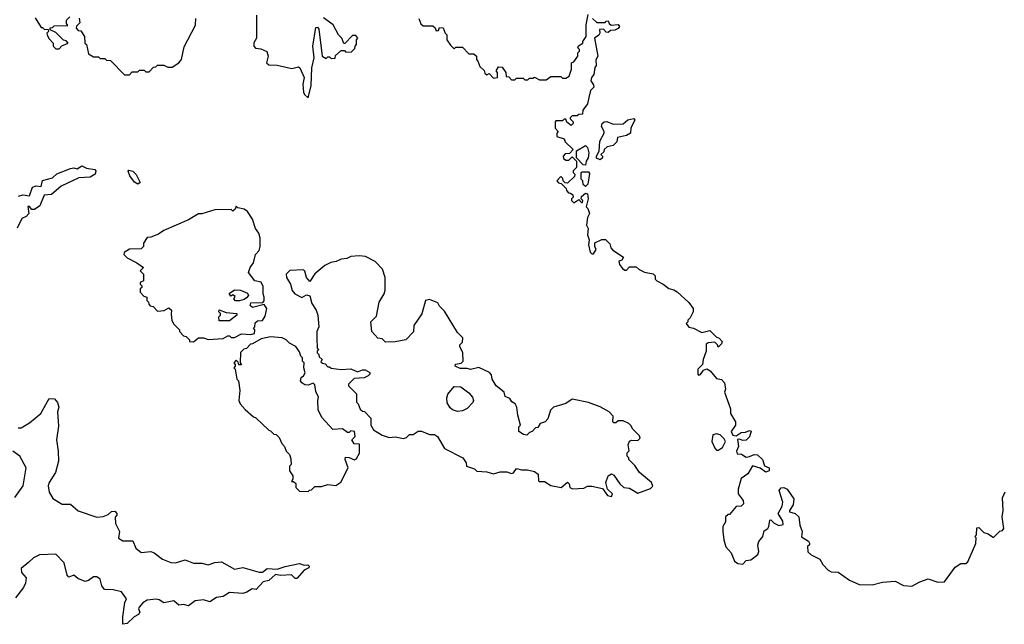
# Model space of a CAD drawing. Extents: x 2239805 to 2396427, y 665731 to 772158.
# Tile 212 of 256: x 2357805 to 2363810, y 691450 to 695137. Entities that reach past the tile are written whole.
import ezdxf

# ---------------------------------------------------------------- set-up
doc = ezdxf.new("R2010")
doc.units = 0

msp = doc.modelspace()

# ---------------------------------------------------------------- linework, layer by layer
at = {"layer": '0CON05XD'}
for points in [[(2357899.3, 695149.3), (2357935, 695090), (2357945, 695090), (2357955, 695080), (2357978.3, 695078.3), (2357980, 695065), (2357970, 695055), (2357973, 695043), (2357985, 695020), (2358010, 694995), (2358010, 694975), (2358025, 694960), (2358045, 694960), (2358061.7, 694978.3), (2358100, 694995), (2358088.3, 695008.3), (2358071.7, 695011.7), (2358025, 695060), (2357990, 695075), (2357991.7, 695088.3), (2358005, 695090), (2358015, 695100), (2358098.3, 695101.7), (2358090, 695115), (2358090, 695135), (2358110, 695155)], [(2358167, 695147), (2358171.7, 695118.3), (2358151.7, 695098.3), (2358150, 695085), (2358161.7, 695071.7), (2358178.3, 695068.3), (2358200, 695035), (2358203.3, 694995), (2358212.5, 694985), (2358225, 694930), (2358255, 694910), (2358285, 694910), (2358295, 694900), (2358325, 694900), (2358335, 694890), (2358358.3, 694888.3), (2358445, 694800), (2358475, 694800), (2358491.7, 694818.3), (2358525, 694820), (2358535, 694830), (2358565, 694830), (2358575, 694820), (2358595, 694820), (2358621.7, 694848.3), (2358635, 694850), (2358645, 694860), (2358685, 694860), (2358708.3, 694848.3), (2358735, 694847.5), (2358776.1, 694873.9), (2358792.5, 694895), (2358808.3, 694971.7), (2358877, 695103), (2358880, 695145)], [(2359250, 695165), (2359250, 695025), (2359233, 694997), (2359232.5, 694975), (2359243, 694963), (2359275, 694960), (2359313, 694943), (2359320, 694915), (2359310, 694875), (2359325, 694862.5), (2359375, 694860), (2359465, 694840), (2359505, 694850), (2359513, 694843), (2359540, 694785), (2359531.2, 694745), (2359536.7, 694695), (2359541.2, 694681.2), (2359565, 694660), (2359583.5, 694735), (2359585.9, 694844.1), (2359600, 694905), (2359593.6, 694975), (2359611.2, 695088.8), (2359620.7, 695090.7), (2359629.2, 695079.2), (2359650, 694915), (2359675, 694900), (2359685, 694910), (2359695, 694910), (2359705, 694900), (2359728.3, 694901.7), (2359731.7, 694918.3), (2359765, 694950), (2359785, 694950), (2359795, 694940), (2359828.3, 694941.7), (2359848.3, 694961.7), (2359850, 694975), (2359860, 694985), (2359860, 695015), (2359867.5, 695025), (2359855, 695040), (2359835, 695040), (2359788.3, 694991.7), (2359781.7, 694991.7), (2359770, 695025), (2359750, 695045), (2359716.4, 695106.4), (2359657.7, 695147.7)], [(2360240, 695145), (2360251.7, 695111.7), (2360265, 695100), (2360325, 695100), (2360338.3, 695088.3), (2360345, 695070), (2360358.3, 695071.7), (2360365, 695090), (2360388.3, 695088.3), (2360400, 695055), (2360410, 695045), (2360410, 695015), (2360431.7, 694981.7), (2360455, 694960), (2360465, 694970), (2360505, 694970), (2360545, 694930), (2360575, 694930), (2360590, 694915), (2360590, 694895), (2360600, 694885), (2360611.7, 694851.7), (2360638.3, 694828.3), (2360641.7, 694811.7), (2360655, 694800), (2360668.3, 694808.3), (2360695, 694780), (2360720, 694785), (2360720, 694815), (2360710, 694825), (2360725, 694850), (2360748.3, 694848.3), (2360770, 694815), (2360771.7, 694791.7), (2360788.3, 694788.3), (2360805, 694770), (2360825, 694770), (2360835, 694780), (2360875, 694780), (2360885, 694770), (2360905, 694770), (2360915, 694780), (2360935, 694780), (2360945, 694787.5), (2360975, 694770), (2361015, 694770), (2361045, 694790), (2361105, 694790), (2361115, 694780), (2361135, 694780), (2361157, 694793), (2361170, 694835), (2361170, 694875), (2361185, 694880), (2361210, 694915), (2361210, 694935), (2361220, 694945), (2361220, 694955), (2361210, 694965), (2361213, 694977), (2361240, 694995), (2361240, 695005), (2361260, 695035), (2361260, 695105), (2361271.7, 695168.3)], [(2361297.5, 695145), (2361325, 695120), (2361375, 695120), (2361381.7, 695128.3), (2361395, 695130), (2361400, 695115), (2361413, 695103), (2361455, 695107.5), (2361462.5, 695095), (2361455, 695082.5), (2361435, 695073.3), (2361408.3, 695071.7), (2361395, 695060), (2361381.7, 695061.7), (2361365, 695080), (2361341.7, 695078.3), (2361342.5, 695055), (2361336.7, 695043.3), (2361310, 695025), (2361330, 694915), (2361318.3, 694891.7), (2361321.7, 694858.3), (2361312.5, 694845), (2361306.4, 694803.6), (2361292.5, 694785), (2361287.5, 694765), (2361305, 694740), (2361307.5, 694725), (2361286.7, 694705), (2361276.4, 694663.6), (2361267.5, 694625), (2361240, 694585), (2361238.3, 694561.7), (2361215, 694560), (2361205, 694550), (2361175, 694550), (2361161.7, 694538.3), (2361161.7, 694531.7), (2361180, 694515), (2361180, 694505), (2361168.3, 694491.7), (2361141.7, 694511.7), (2361135, 694530), (2361125, 694530), (2361115, 694520), (2361075, 694520), (2361070, 694515), (2361070, 694475), (2361090, 694455), (2361080, 694445), (2361080, 694425), (2361125, 694410), (2361131.7, 694391.7), (2361180, 694345), (2361158.3, 694321.7), (2361131.7, 694318.3), (2361120, 694305), (2361121.7, 694291.7), (2361135, 694280), (2361155, 694280), (2361175, 694300), (2361200, 694275), (2361200, 694235), (2361180, 694215), (2361180, 694205), (2361190, 694195), (2361188.3, 694181.7), (2361145, 694140), (2361131.7, 694141.7), (2361120, 694155), (2361118.3, 694168.3), (2361105, 694180), (2361080, 694155), (2361091.7, 694141.7), (2361108.3, 694138.3), (2361138.3, 694108.3), (2361140, 694095), (2361151.7, 694081.7), (2361165, 694080), (2361178.3, 694068.3), (2361180, 694055), (2361170, 694045), (2361170, 694035), (2361185, 694020), (2361215, 694040), (2361231.7, 694021.7), (2361238.3, 694021.7), (2361240, 694035), (2361230, 694045), (2361231.7, 694058.3), (2361255, 694080), (2361267.5, 694075), (2361272.5, 694045), (2361260, 693995), (2361270, 693985), (2361280, 693955), (2361268.3, 693931.7), (2361262.5, 693885), (2361273, 693863), (2361267.5, 693825), (2361277.5, 693795), (2361273.3, 693765), (2361285, 693720), (2361295, 693710), (2361305, 693710), (2361320, 693735), (2361312.5, 693755), (2361313.6, 693776.4), (2361355, 693797.5), (2361377.5, 693797.5), (2361405, 693770), (2361410, 693745), (2361421.7, 693731.7), (2361488.3, 693688.3), (2361478.3, 693671.7), (2361460, 693665), (2361462.5, 693645), (2361480.7, 693620.7), (2361495, 693610), (2361505, 693610), (2361525, 693630), (2361565, 693630), (2361583, 693613), (2361615, 693597.5), (2361668.3, 693588.3), (2361680, 693575), (2361680, 693555), (2361690, 693545), (2361730, 693525), (2361765, 693497.5), (2361795, 693490), (2361815, 693477.5), (2361885, 693412.5), (2361912.5, 693375), (2361912.5, 693355), (2361895, 693320), (2361880, 693305), (2361880, 693295)], [(2361345, 694283.3), (2361323.6, 694293.6), (2361322.5, 694305), (2361340, 694335), (2361343, 694397), (2361370, 694445), (2361370, 694455), (2361352.5, 694485), (2361357.5, 694505), (2361370, 694515), (2361385, 694516.7), (2361425, 694500), (2361485, 694502.5), (2361513, 694527), (2361550, 694535), (2361557.5, 694525), (2361533, 694477), (2361530, 694445), (2361505, 694430), (2361451.7, 694418.3), (2361447, 694393), (2361425, 694370), (2361388.3, 694361.7), (2361370, 694345), (2361368.3, 694331.7), (2361350, 694315), (2361360, 694305), (2361360, 694295), (2361345, 694283.3)], [(2361255, 694250), (2361241.7, 694251.7), (2361200, 694295), (2361201.7, 694338.3), (2361255, 694370), (2361267, 694357), (2361276.7, 694325), (2361272.5, 694295), (2361260, 694275), (2361255, 694250)], [(2357798.3, 694061.7), (2357825, 694068.8), (2357865, 694062.5), (2357882.5, 694115), (2357905, 694123.3), (2357935, 694120), (2357945, 694157.5), (2358005, 694172.5), (2358032.3, 694197.7), (2358115, 694230), (2358135, 694233.3), (2358155, 694227.5), (2358185, 694246.7), (2358212.2, 694232.2), (2358263.8, 694223.8), (2358270, 694215), (2358266.2, 694195), (2358235, 694176), (2358165, 694173.8), (2358057.3, 694122.7), (2357998.1, 694071.9), (2357953.9, 694066.1), (2357928.3, 694001.7), (2357895, 693978.8), (2357880, 693980), (2357865, 693997.5), (2357855, 693997.5), (2357860, 693955), (2357845, 693937.5), (2357818.8, 693925), (2357790, 693865)], [(2358525, 694134.3), (2358505, 694146.7), (2358476.2, 694185), (2358467.5, 694212.5), (2358471.2, 694218.8), (2358495, 694213.8), (2358515, 694193.8), (2358538.8, 694145), (2358525, 694134.3)], [(2361255, 694120), (2361241.7, 694131.7), (2361240, 694155), (2361230, 694165), (2361230, 694205), (2361235, 694210), (2361275, 694210), (2361279.3, 694199.3), (2361270, 694135), (2361255, 694120)], [(2358865, 693172.5), (2358895, 693197.5), (2358925, 693196.7), (2358955, 693187.5), (2359045, 693192.5), (2359075, 693210), (2359085, 693210), (2359095, 693200), (2359115, 693200), (2359158.3, 693221.7), (2359215, 693217.5), (2359237, 693223), (2359240, 693245), (2359230, 693255), (2359240, 693265), (2359241.7, 693288.3), (2359255, 693300), (2359285, 693302.5), (2359301.7, 693328.3), (2359312.5, 693375), (2359295, 693400), (2359225, 693382.5), (2359210, 693395), (2359215, 693410), (2359288.3, 693411.7), (2359296.7, 693423.3), (2359296.7, 693445), (2359290, 693465), (2359289.3, 693509.3), (2359276.7, 693536.7), (2359240, 693545), (2359200, 693595), (2359210, 693625), (2359230, 693655), (2359243.3, 693705), (2359265, 693730), (2359272.5, 693755), (2359272.5, 693805), (2359262.5, 693835), (2359243, 693863), (2359225, 693920), (2359195, 693967.5), (2359175, 693982.5), (2359135, 693990), (2359125, 694000), (2359118.3, 693981.7), (2359105, 693970), (2359095, 693980), (2358995, 693977.5), (2358915, 693952.5), (2358895, 693952.5), (2358835, 693917.5), (2358685, 693852.5), (2358651.7, 693828.3), (2358605, 693810), (2358581.7, 693808.3), (2358560, 693775), (2358560, 693755), (2358545, 693740), (2358475, 693737.5), (2358441.7, 693718.3), (2358440, 693705), (2358460, 693685), (2358520, 693655), (2358560, 693625), (2358540, 693605), (2358560, 693585), (2358560, 693545), (2358540, 693535), (2358540, 693525), (2358550, 693515), (2358550, 693505), (2358540, 693495), (2358540, 693475), (2358561.7, 693451.7), (2358580, 693445), (2358580, 693425), (2358590, 693415), (2358591.7, 693401.7), (2358601.7, 693391.7), (2358618.3, 693388.3), (2358645, 693360), (2358687, 693363), (2358715, 693380), (2358730, 693365), (2358728.3, 693341.7), (2358733, 693303), (2358745, 693280), (2358780, 693245), (2358780, 693235), (2358805, 693210), (2358820, 693205), (2358840, 693185), (2358840, 693175), (2358865, 693172.5)], [(2361415, 692230), (2361420, 692245), (2361390, 692275), (2361380, 692315), (2361393.3, 692355), (2361415, 692366.7), (2361429.5, 692359.5), (2361465, 692307.5), (2361490, 692285), (2361525, 692280), (2361575, 692250), (2361651.7, 692278.3), (2361667, 692293), (2361657.5, 692315), (2361585, 692376.7), (2361557.5, 692417.5), (2361520, 692455), (2361520, 692465), (2361510, 692475), (2361510, 692495), (2361521.7, 692508.3), (2361516.7, 692545), (2361523.9, 692566.1), (2361537, 692573), (2361575, 692570), (2361590, 692585), (2361585, 692600), (2361545, 692640), (2361533, 692663), (2361520, 692675), (2361485, 692690), (2361455, 692690), (2361441.7, 692678.3), (2361428.3, 692678.3), (2361422.5, 692685), (2361425, 692720), (2361400, 692745), (2361346.1, 692776.1), (2361275, 692802.5), (2361175, 692822.5), (2361135, 692797.5), (2361060, 692775), (2361042.5, 692755), (2361027, 692703), (2361010, 692685), (2360980, 692675), (2360965, 692650), (2360951.7, 692648.3), (2360930, 692625), (2360915, 692620), (2360897, 692603), (2360878.3, 692608.3), (2360850, 692625), (2360850, 692655), (2360860, 692665), (2360842.5, 692725), (2360837.5, 692775), (2360827.5, 692795), (2360807, 692807), (2360795, 692827.5), (2360765, 692840), (2360760, 692865), (2360710, 692905), (2360687.5, 692945), (2360681.7, 692971.7), (2360670, 692985), (2360605, 693016.7), (2360555, 693003.3), (2360535, 693010), (2360490.7, 693010.7), (2360460, 693025), (2360463, 693037), (2360497, 693043), (2360510, 693055), (2360507.5, 693105), (2360490, 693145), (2360490, 693155), (2360505, 693170), (2360507, 693197), (2360475, 693230), (2360395, 693360), (2360365, 693390), (2360355, 693410), (2360305, 693430), (2360280, 693425), (2360257, 693343), (2360208.3, 693271.7), (2360207, 693233), (2360160, 693185), (2360095, 693172.5), (2360035, 693170), (2360015, 693190), (2359990, 693195), (2359952.5, 693235), (2359947.5, 693295), (2359981.7, 693328.3), (2359997.5, 693415), (2360027.5, 693465), (2360033, 693487), (2360033.3, 693565), (2360017.5, 693615), (2359973, 693663), (2359915, 693692.5), (2359875, 693696.7), (2359825, 693692.5), (2359799.3, 693680.7), (2359765, 693677.5), (2359735, 693662.5), (2359703, 693657), (2359665, 693637.5), (2359605, 693587.5), (2359575, 693540), (2359554.5, 693564.5), (2359543.8, 693603.8), (2359535, 693612.5), (2359452.5, 693607.5), (2359430, 693585), (2359432.5, 693565), (2359456.2, 693525), (2359466.1, 693486.1), (2359482.5, 693465), (2359525, 693443.3), (2359555, 693460), (2359573.6, 693453.6), (2359586.1, 693406.1), (2359612.5, 693365), (2359622.5, 693335), (2359630, 693265), (2359617.5, 693235), (2359617.5, 693195), (2359620, 693135), (2359630, 693125), (2359620, 693115), (2359620, 693105), (2359630, 693095), (2359631.7, 693081.7), (2359650, 693065), (2359641.7, 693051.7), (2359651.7, 693041.7), (2359668.3, 693038.3), (2359685, 693020), (2359695, 693020), (2359705, 693012.5), (2359765, 693003.3), (2359825, 693007.5), (2359865, 692990), (2359895, 693002.5), (2359911.7, 693001.7), (2359940, 692985), (2359940, 692975), (2359930, 692965), (2359905, 692952.5), (2359845, 692950), (2359810, 692915), (2359810, 692905), (2359860, 692855), (2359860, 692805), (2359870, 692795), (2359881.7, 692761.7), (2359895, 692750), (2359908.3, 692748.3), (2359947, 692707), (2359947.5, 692665), (2359962.5, 692635), (2360015, 692602.5), (2360058.3, 692588.3), (2360095, 692592.5), (2360145, 692582.5), (2360165, 692590), (2360181.7, 692608.3), (2360205, 692607.5), (2360235, 692627.5), (2360255, 692627.5), (2360305, 692607.5), (2360335, 692607.5), (2360352.5, 692595), (2360395, 692522.5), (2360507.5, 692465), (2360527.5, 692435), (2360530, 692415), (2360578.3, 692398.3), (2360593, 692383), (2360655, 692380), (2360695, 692367.5), (2360735, 692380), (2360775, 692380), (2360805, 692370), (2360816.4, 692373.6), (2360835, 692400), (2360865, 692392.5), (2360903, 692393), (2360945, 692382.5), (2360966.4, 692366.4), (2360970, 692325), (2360975, 692320), (2361005, 692320), (2361045, 692297.5), (2361106.4, 692283.6), (2361145, 692317.5), (2361157, 692307), (2361160, 692285), (2361177, 692277), (2361245, 692280), (2361268.3, 692291.7), (2361295, 692292.5), (2361358.8, 692278.8), (2361390, 692235), (2361415, 692230)], [(2359121.7, 693421.7), (2359110, 693435), (2359118.3, 693448.3), (2359105, 693460), (2359091.7, 693451.7), (2359081.7, 693468.3), (2359115, 693490), (2359151.7, 693488.3), (2359195, 693470), (2359200, 693455), (2359188.3, 693441.7), (2359175, 693430), (2359145, 693422.5), (2359121.7, 693421.7)], [(2359085, 693300), (2359021.7, 693301.7), (2359020, 693325), (2359030, 693335), (2359030, 693345), (2359020, 693355), (2359021.7, 693368.3), (2359065, 693352.5), (2359130, 693345), (2359130, 693335), (2359085, 693300)], [(2361880, 693295), (2361870, 693285), (2361885, 693262.5), (2361915, 693256.7), (2361965, 693230), (2362015, 693242.5), (2362052.3, 693202.3), (2362070, 693195), (2362090, 693175), (2362085, 693160), (2362065, 693140), (2362060, 693155), (2362045, 693170), (2362003.6, 693166.4), (2361991.7, 693158.3), (2361992.5, 693115), (2361972.5, 693065), (2361970, 693035), (2361940, 693005), (2361940, 692975), (2361945, 692970), (2361957, 692973), (2361975, 693000), (2361995, 693007.5), (2362015.9, 692995.9), (2362055, 692950), (2362085, 692942.5), (2362103.6, 692923.6), (2362110, 692885), (2362103.3, 692865), (2362140, 692765), (2362140, 692735), (2362170, 692685), (2362170, 692665), (2362143.3, 692625), (2362153.6, 692603.6), (2362175, 692600), (2362205, 692620), (2362231.7, 692621.7), (2362255, 692632.5), (2362267, 692627), (2362255.8, 692594.2), (2362235, 692573.3), (2362215, 692570), (2362195, 692580), (2362183, 692577), (2362188, 692535), (2362177.5, 692505), (2362180, 692490), (2362207, 692487), (2362235, 692470), (2362255, 692472.5), (2362283.6, 692486.4), (2362303.9, 692483.9), (2362335.6, 692455.6), (2362347, 692417), (2362376.7, 692405), (2362376.2, 692385), (2362355, 692378.8), (2362321.7, 692401.7), (2362273.8, 692416.2), (2362245, 692367.5), (2362205, 692340), (2362186.7, 692275), (2362186.4, 692246.4), (2362217.5, 692205), (2362220, 692185), (2362205, 692170), (2362175, 692167.5), (2362135, 692120), (2362125, 692120), (2362110, 692105), (2362110, 692075), (2362093.6, 692046.4), (2362093.6, 692016.4), (2362098.8, 691965), (2362112.3, 691922.3), (2362143.8, 691885), (2362163.8, 691835), (2362185, 691821.2), (2362215, 691817.5), (2362235, 691840), (2362265, 691842.5), (2362307.5, 691875), (2362312.5, 691895), (2362307, 691933), (2362313.3, 691955), (2362336.7, 691985), (2362345, 692020), (2362367.5, 692035), (2362373.6, 692046.4), (2362380, 692085), (2362387, 692087), (2362406, 692066), (2362435, 692052.5), (2362460.7, 692059.3), (2362460, 692080), (2362430, 692125), (2362455, 692170), (2362458.8, 692195), (2362437.5, 692265), (2362448.6, 692281.4), (2362465, 692284.3), (2362485, 692274), (2362525.7, 692215), (2362522.4, 692177.6), (2362500, 692145), (2362500, 692135), (2362535, 692126.7), (2362555.9, 692105.9), (2362563.6, 692053.6), (2362576.7, 692015), (2362573.8, 691983.8), (2362615, 691957.5), (2362622.5, 691945), (2362622.5, 691935), (2362610, 691925), (2362611.7, 691891.7), (2362633, 691873), (2362685, 691847.5), (2362702.5, 691815), (2362735, 691780), (2362755, 691770), (2362797, 691767), (2362865, 691720), (2362925, 691692.5), (2363005, 691690), (2363067, 691707), (2363145, 691712.5), (2363195, 691687.5), (2363247, 691683), (2363295, 691710), (2363345, 691726.7), (2363405, 691707.5), (2363445, 691710), (2363510.7, 691799.3), (2363545, 691820), (2363575, 691820), (2363588.3, 691831.7), (2363637, 691943), (2363637.5, 691977.5), (2363630, 691985), (2363640, 691995), (2363641.7, 692038.3), (2363655, 692040), (2363685, 692010), (2363711.7, 692001.7), (2363745, 691980), (2363781.7, 692018.3), (2363798.3, 692021.7), (2363806.7, 692035), (2363796.7, 692105), (2363803.3, 692145), (2363798.3, 692221.7), (2363815, 692257.5)], [(2359565, 692260), (2359571.7, 692268.3), (2359585, 692270), (2359605, 692290), (2359645, 692290), (2359685, 692302.5), (2359733, 692297), (2359763, 692317), (2359807.5, 692405), (2359790, 692455), (2359791.7, 692468.3), (2359815, 692467.5), (2359847, 692453), (2359859.3, 692460.7), (2359877, 692493), (2359878.3, 692548.3), (2359845, 692550), (2359830, 692575), (2359850, 692595), (2359847.5, 692625), (2359825, 692630), (2359815, 692620), (2359805, 692620), (2359773, 692643), (2359715, 692637.5), (2359649.5, 692709.5), (2359626.2, 692755), (2359622.5, 692815), (2359626.7, 692835), (2359610.7, 692870.7), (2359605, 692910), (2359595, 692920), (2359565, 692907.5), (2359545, 692910), (2359525, 692922.5), (2359517.5, 692935), (2359522.5, 692955), (2359536.7, 692965), (2359546.4, 692983.6), (2359537.5, 693015), (2359540, 693045), (2359530, 693055), (2359530, 693075), (2359520, 693085), (2359511.7, 693111.7), (2359490, 693145), (2359450, 693165), (2359430, 693185), (2359405, 693197.5), (2359335, 693202.5), (2359278.3, 693191.7), (2359225, 693160), (2359211.7, 693158.3), (2359188.3, 693131.7), (2359171.7, 693128.3), (2359151.7, 693108.3), (2359150, 693045), (2359158.3, 693031.7), (2359141.7, 693031.7), (2359138.3, 693048.3), (2359125, 693060), (2359110, 693045), (2359120, 693035), (2359120, 693025), (2359110, 693015), (2359120, 693005), (2359130, 692945), (2359140, 692935), (2359147.5, 692875), (2359142.5, 692815), (2359150, 692795), (2359180, 692760), (2359230, 692715), (2359245, 692710), (2359323.6, 692633.6), (2359335, 692630), (2359355, 692610), (2359368.3, 692608.3), (2359388.3, 692588.3), (2359403, 692553), (2359420, 692535), (2359430, 692505), (2359450, 692485), (2359458.3, 692458.3), (2359460, 692425), (2359450, 692415), (2359450, 692385), (2359470, 692355), (2359470, 692335), (2359461.7, 692321.7), (2359475, 692320), (2359488.3, 692308.3), (2359490, 692285), (2359511.7, 692261.7), (2359565, 692260)], [(2360475, 692748.8), (2360445, 692758.8), (2360430, 692770), (2360411.2, 692801.2), (2360409.5, 692830.5), (2360416, 692854), (2360455, 692900), (2360495, 692897.5), (2360545, 692862.5), (2360567.5, 692835), (2360572.5, 692815), (2360568.3, 692801.7), (2360534.1, 692765.9), (2360505, 692751.2), (2360475, 692748.8)], [(2357795, 692648), (2357815, 692649.2), (2357865, 692678), (2357934, 692735), (2357985, 692826.7), (2358016.7, 692825), (2358035, 692802.5), (2358043.3, 692775), (2358036, 692745), (2358042.3, 692657.7), (2358028.6, 692575), (2358040, 692505), (2358042, 692445), (2358023.8, 692375), (2357984.3, 692315.7), (2357978, 692295), (2357984, 692255), (2358007.3, 692217.3), (2358065, 692182.5), (2358115, 692182.5), (2358161.7, 692141.7), (2358275, 692102.5), (2358315, 692107.5), (2358345, 692120), (2358365, 692137.5), (2358385, 692140), (2358397.5, 692125), (2358397.5, 692115), (2358387.5, 692102.5), (2358388.8, 692065), (2358413.3, 692015), (2358407.5, 691975), (2358435, 691960), (2358495, 691960), (2358512.5, 691915), (2358545, 691887.5), (2358605, 691893.3), (2358626.1, 691886.1), (2358675, 691847.5), (2358727, 691827), (2358756.1, 691823.9), (2358815, 691843.3), (2358865, 691822.5), (2358915, 691823.8), (2358955, 691812.5), (2358995, 691826.7), (2359035, 691830), (2359115, 691786.7), (2359165, 691796.7), (2359265, 691767.5), (2359285, 691767.5), (2359315, 691790), (2359375, 691786.7), (2359425, 691803.3), (2359510.7, 691820.7), (2359540.7, 691810.7), (2359561.7, 691811.7), (2359570, 691805), (2359567.5, 691795), (2359540.5, 691779.5), (2359495, 691730), (2359485, 691730), (2359462.5, 691752.5), (2359395, 691747.5), (2359365, 691753.3), (2359323.6, 691716.4), (2359290.7, 691709.3), (2359247, 691663), (2359223, 691667), (2359190, 691645), (2359165, 691637.5), (2359085, 691643.3), (2359045, 691620), (2359005, 691613.3), (2358965, 691587.5), (2358925, 691600), (2358875, 691592.5), (2358835, 691562.5), (2358805, 691570), (2358775, 691567.5), (2358745, 691592.5), (2358685, 691580), (2358655, 691600), (2358635, 691603.8), (2358583, 691597), (2358555, 691581.2), (2358533.3, 691555), (2358530, 691545), (2358537.5, 691525), (2358529.3, 691510.7), (2358503.6, 691496.4), (2358460, 691455), (2358435, 691450), (2358433.3, 691495), (2358447, 691583), (2358456.7, 691605), (2358425, 691647.5), (2358375, 691660), (2358323, 691663), (2358306.2, 691685), (2358295.8, 691725.8), (2358275, 691738.8), (2358255, 691738.8), (2358225, 691716.2), (2358205, 691711.2), (2358159.2, 691729.2), (2358135, 691750), (2358105, 691737.5), (2358095, 691750), (2358075.9, 691825.9), (2358025, 691878), (2357925.9, 691874.1), (2357890, 691855), (2357860.9, 691829.1), (2357815, 691790), (2357816.7, 691765), (2357843.8, 691733.8), (2357839.7, 691700.3), (2357829.2, 691675), (2357779.4, 691610.6)], [(2362065, 692512.5), (2362091.7, 692528.3), (2362110, 692565), (2362101.7, 692581.7), (2362077.5, 692605), (2362055, 692612.5), (2362032.5, 692605), (2362026.7, 692565), (2362043.9, 692523.9), (2362055, 692512.5), (2362065, 692512.5)], [(2357775.7, 692224.3), (2357825.5, 692294.5), (2357844.5, 692404.5), (2357805.4, 692475.4), (2357763.8, 692505)]]:
    msp.add_lwpolyline(points, dxfattribs=at)

doc.saveas('drawing.dxf')
